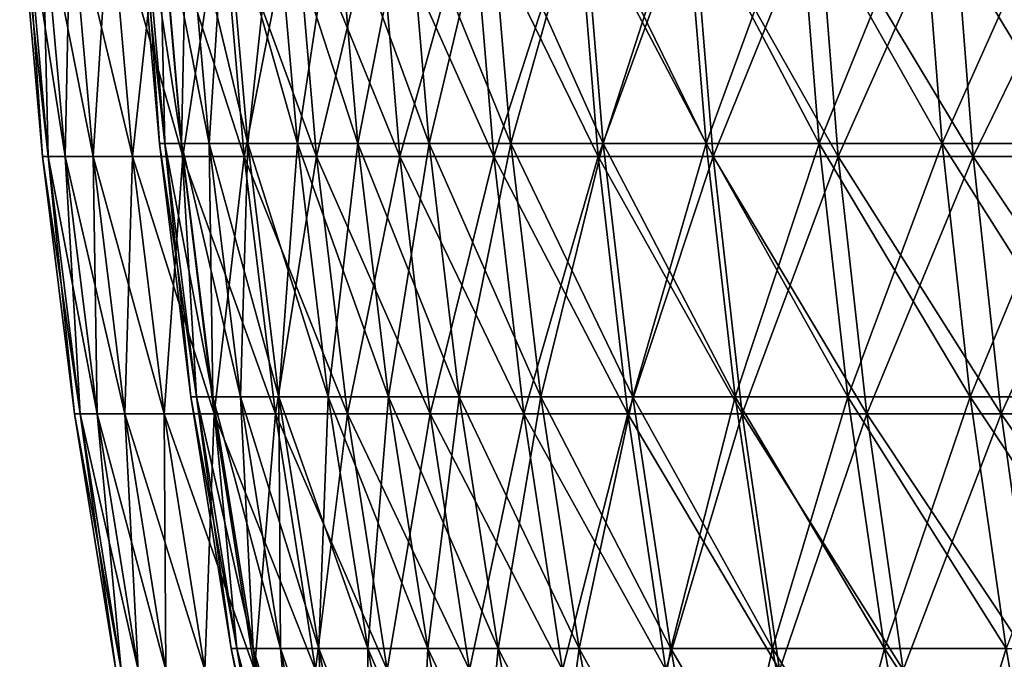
# Model space of a CAD drawing. Header units: millimetres. Extents: x -125 to 125, y 3898 to 4025.
# Tile 104 of 256: x -125 to -108, y 4003 to 4014. Entities that reach past the tile are written whole.
import ezdxf

# ---------------------------------------------------------------- set-up
doc = ezdxf.new("R2010")
doc.units = ezdxf.units.MM
doc.header["$LTSCALE"] = 2.2935
for name, color, linetype in [('2', 7, 'CONTINUOUS'), ('3', 7, 'CONTINUOUS'), ('4', 7, 'CONTINUOUS'), ('5', 7, 'CONTINUOUS')]:
    doc.layers.add(name, color=color, linetype=linetype)

msp = doc.modelspace()

# ---------------------------------------------------------------- linework, layer by layer
at = {"layer": '2', "color": 36, "linetype": 'Continuous', "true_color": 0x833d1e}
for points in [[(-124.298, 4011.771), (-124.202, 4011.771, 4.88), (-124.688, 4016.173), (-124.298, 4011.771)], [(-124.688, 4016.173), (-124.202, 4011.771, 4.88), (-124.592, 4016.173, 4.895), (-124.688, 4016.173)], [(-124.202, 4011.771, 4.88), (-123.915, 4011.771, 9.752), (-124.592, 4016.173, 4.895), (-124.202, 4011.771, 4.88)], [(-124.592, 4016.173, 4.895), (-123.915, 4011.771, 9.752), (-124.304, 4016.173, 9.783), (-124.592, 4016.173, 4.895)], [(-123.915, 4011.771, 9.752), (-123.436, 4011.771, 14.61), (-124.304, 4016.173, 9.783), (-123.915, 4011.771, 9.752)], [(-124.304, 4016.173, 9.783), (-123.436, 4011.771, 14.61), (-123.824, 4016.173, 14.655), (-124.304, 4016.173, 9.783)], [(-123.436, 4011.771, 14.61), (-122.768, 4011.771, 19.444), (-123.824, 4016.173, 14.655), (-123.436, 4011.771, 14.61)], [(-123.824, 4016.173, 14.655), (-122.768, 4011.771, 19.444), (-123.153, 4016.173, 19.505), (-123.824, 4016.173, 14.655)], [(-122.768, 4011.771, 19.444), (-121.91, 4011.771, 24.249), (-123.153, 4016.173, 19.505), (-122.768, 4011.771, 19.444)], [(-123.153, 4016.173, 19.505), (-121.91, 4011.771, 24.249), (-122.292, 4016.173, 24.325), (-123.153, 4016.173, 19.505)], [(-121.91, 4011.771, 24.249), (-120.864, 4011.771, 29.017), (-122.292, 4016.173, 24.325), (-121.91, 4011.771, 24.249)], [(-122.292, 4016.173, 24.325), (-120.864, 4011.771, 29.017), (-121.243, 4016.173, 29.108), (-122.292, 4016.173, 24.325)], [(-120.864, 4011.771, 29.017), (-119.631, 4011.771, 33.74), (-121.243, 4016.173, 29.108), (-120.864, 4011.771, 29.017)], [(-121.243, 4016.173, 29.108), (-119.631, 4011.771, 33.74), (-120.007, 4016.173, 33.845), (-121.243, 4016.173, 29.108)], [(-119.631, 4011.771, 33.74), (-118.214, 4011.771, 38.41), (-120.007, 4016.173, 33.845), (-119.631, 4011.771, 33.74)], [(-120.007, 4016.173, 33.845), (-118.214, 4011.771, 38.41), (-118.585, 4016.173, 38.531), (-120.007, 4016.173, 33.845)], [(-118.214, 4011.771, 38.41), (-116.615, 4011.771, 43.022), (-118.585, 4016.173, 38.531), (-118.214, 4011.771, 38.41)], [(-118.585, 4016.173, 38.531), (-116.615, 4011.771, 43.022), (-116.981, 4016.173, 43.157), (-118.585, 4016.173, 38.531)], [(-116.615, 4011.771, 43.022), (-114.836, 4011.771, 47.567), (-116.981, 4016.173, 43.157), (-116.615, 4011.771, 43.022)], [(-116.981, 4016.173, 43.157), (-114.836, 4011.771, 47.567), (-115.197, 4016.173, 47.716), (-116.981, 4016.173, 43.157)], [(-114.836, 4011.771, 47.567), (-112.88, 4011.771, 52.039), (-115.197, 4016.173, 47.716), (-114.836, 4011.771, 47.567)], [(-115.197, 4016.173, 47.716), (-112.88, 4011.771, 52.039), (-113.234, 4016.173, 52.202), (-115.197, 4016.173, 47.716)], [(-112.88, 4011.771, 52.039), (-110.75, 4011.771, 56.43), (-113.234, 4016.173, 52.202), (-112.88, 4011.771, 52.039)], [(-113.234, 4016.173, 52.202), (-110.75, 4011.771, 56.43), (-111.098, 4016.173, 56.607), (-113.234, 4016.173, 52.202)], [(-110.75, 4011.771, 56.43), (-108.45, 4011.771, 60.735), (-111.098, 4016.173, 56.607), (-110.75, 4011.771, 56.43)], [(-111.098, 4016.173, 56.607), (-108.45, 4011.771, 60.735), (-108.79, 4016.173, 60.925), (-111.098, 4016.173, 56.607)], [(-108.45, 4011.771, 60.735), (-105.981, 4011.771, 64.946), (-108.79, 4016.173, 60.925), (-108.45, 4011.771, 60.735)], [(-108.79, 4016.173, 60.925), (-105.981, 4011.771, 64.946), (-106.314, 4016.173, 65.149), (-108.79, 4016.173, 60.925)], [(-123.753, 4007.385), (-123.657, 4007.385, 4.859), (-124.298, 4011.771), (-123.753, 4007.385)], [(-124.298, 4011.771), (-123.657, 4007.385, 4.859), (-124.202, 4011.771, 4.88), (-124.298, 4011.771)], [(-123.657, 4007.385, 4.859), (-123.371, 4007.385, 9.71), (-124.202, 4011.771, 4.88), (-123.657, 4007.385, 4.859)], [(-124.202, 4011.771, 4.88), (-123.371, 4007.385, 9.71), (-123.915, 4011.771, 9.752), (-124.202, 4011.771, 4.88)], [(-123.371, 4007.385, 9.71), (-122.895, 4007.385, 14.546), (-123.915, 4011.771, 9.752), (-123.371, 4007.385, 9.71)], [(-123.915, 4011.771, 9.752), (-122.895, 4007.385, 14.546), (-123.436, 4011.771, 14.61), (-123.915, 4011.771, 9.752)], [(-122.895, 4007.385, 14.546), (-122.229, 4007.385, 19.359), (-123.436, 4011.771, 14.61), (-122.895, 4007.385, 14.546)], [(-123.436, 4011.771, 14.61), (-122.229, 4007.385, 19.359), (-122.768, 4011.771, 19.444), (-123.436, 4011.771, 14.61)], [(-122.229, 4007.385, 19.359), (-121.375, 4007.385, 24.143), (-122.768, 4011.771, 19.444), (-122.229, 4007.385, 19.359)], [(-122.768, 4011.771, 19.444), (-121.375, 4007.385, 24.143), (-121.91, 4011.771, 24.249), (-122.768, 4011.771, 19.444)], [(-121.375, 4007.385, 24.143), (-120.333, 4007.385, 28.889), (-121.91, 4011.771, 24.249), (-121.375, 4007.385, 24.143)], [(-121.91, 4011.771, 24.249), (-120.333, 4007.385, 28.889), (-120.864, 4011.771, 29.017), (-121.91, 4011.771, 24.249)], [(-120.333, 4007.385, 28.889), (-119.106, 4007.385, 33.591), (-120.864, 4011.771, 29.017), (-120.333, 4007.385, 28.889)], [(-120.864, 4011.771, 29.017), (-119.106, 4007.385, 33.591), (-119.631, 4011.771, 33.74), (-120.864, 4011.771, 29.017)], [(-119.106, 4007.385, 33.591), (-117.696, 4007.385, 38.242), (-119.631, 4011.771, 33.74), (-119.106, 4007.385, 33.591)], [(-119.631, 4011.771, 33.74), (-117.696, 4007.385, 38.242), (-118.214, 4011.771, 38.41), (-119.631, 4011.771, 33.74)], [(-117.696, 4007.385, 38.242), (-116.104, 4007.385, 42.833), (-118.214, 4011.771, 38.41), (-117.696, 4007.385, 38.242)], [(-118.214, 4011.771, 38.41), (-116.104, 4007.385, 42.833), (-116.615, 4011.771, 43.022), (-118.214, 4011.771, 38.41)], [(-116.104, 4007.385, 42.833), (-114.333, 4007.385, 47.358), (-116.615, 4011.771, 43.022), (-116.104, 4007.385, 42.833)], [(-116.615, 4011.771, 43.022), (-114.333, 4007.385, 47.358), (-114.836, 4011.771, 47.567), (-116.615, 4011.771, 43.022)], [(-114.333, 4007.385, 47.358), (-112.385, 4007.385, 51.81), (-114.836, 4011.771, 47.567), (-114.333, 4007.385, 47.358)], [(-114.836, 4011.771, 47.567), (-112.385, 4007.385, 51.81), (-112.88, 4011.771, 52.039), (-114.836, 4011.771, 47.567)], [(-112.385, 4007.385, 51.81), (-110.264, 4007.385, 56.183), (-112.88, 4011.771, 52.039), (-112.385, 4007.385, 51.81)], [(-112.88, 4011.771, 52.039), (-110.264, 4007.385, 56.183), (-110.75, 4011.771, 56.43), (-112.88, 4011.771, 52.039)], [(-110.264, 4007.385, 56.183), (-107.974, 4007.385, 60.468), (-110.75, 4011.771, 56.43), (-110.264, 4007.385, 56.183)], [(-110.75, 4011.771, 56.43), (-107.974, 4007.385, 60.468), (-108.45, 4011.771, 60.735), (-110.75, 4011.771, 56.43)], [(-107.974, 4007.385, 60.468), (-105.517, 4007.385, 64.661), (-108.45, 4011.771, 60.735), (-107.974, 4007.385, 60.468)], [(-108.45, 4011.771, 60.735), (-105.517, 4007.385, 64.661), (-105.981, 4011.771, 64.946), (-108.45, 4011.771, 60.735)], [(-123.053, 4003.022), (-122.958, 4003.022, 4.831), (-123.753, 4007.385), (-123.053, 4003.022)], [(-123.753, 4007.385), (-122.958, 4003.022, 4.831), (-123.657, 4007.385, 4.859), (-123.753, 4007.385)], [(-122.958, 4003.022, 4.831), (-122.673, 4003.022, 9.655), (-123.657, 4007.385, 4.859), (-122.958, 4003.022, 4.831)], [(-123.657, 4007.385, 4.859), (-122.673, 4003.022, 9.655), (-123.371, 4007.385, 9.71), (-123.657, 4007.385, 4.859)], [(-122.673, 4003.022, 9.655), (-122.2, 4003.022, 14.463), (-123.371, 4007.385, 9.71), (-122.673, 4003.022, 9.655)], [(-123.371, 4007.385, 9.71), (-122.2, 4003.022, 14.463), (-122.895, 4007.385, 14.546), (-123.371, 4007.385, 9.71)], [(-122.2, 4003.022, 14.463), (-121.538, 4003.022, 19.25), (-122.895, 4007.385, 14.546), (-122.2, 4003.022, 14.463)], [(-122.895, 4007.385, 14.546), (-121.538, 4003.022, 19.25), (-122.229, 4007.385, 19.359), (-122.895, 4007.385, 14.546)], [(-121.538, 4003.022, 19.25), (-120.688, 4003.022, 24.006), (-122.229, 4007.385, 19.359), (-121.538, 4003.022, 19.25)], [(-122.229, 4007.385, 19.359), (-120.688, 4003.022, 24.006), (-121.375, 4007.385, 24.143), (-122.229, 4007.385, 19.359)], [(-120.688, 4003.022, 24.006), (-119.653, 4003.022, 28.726), (-121.375, 4007.385, 24.143), (-120.688, 4003.022, 24.006)], [(-121.375, 4007.385, 24.143), (-119.653, 4003.022, 28.726), (-120.333, 4007.385, 28.889), (-121.375, 4007.385, 24.143)], [(-119.653, 4003.022, 28.726), (-118.433, 4003.022, 33.401), (-120.333, 4007.385, 28.889), (-119.653, 4003.022, 28.726)], [(-120.333, 4007.385, 28.889), (-118.433, 4003.022, 33.401), (-119.106, 4007.385, 33.591), (-120.333, 4007.385, 28.889)], [(-118.433, 4003.022, 33.401), (-117.03, 4003.022, 38.025), (-119.106, 4007.385, 33.591), (-118.433, 4003.022, 33.401)], [(-119.106, 4007.385, 33.591), (-117.03, 4003.022, 38.025), (-117.696, 4007.385, 38.242), (-119.106, 4007.385, 33.591)], [(-117.03, 4003.022, 38.025), (-115.447, 4003.022, 42.591), (-117.696, 4007.385, 38.242), (-117.03, 4003.022, 38.025)], [(-117.696, 4007.385, 38.242), (-115.447, 4003.022, 42.591), (-116.104, 4007.385, 42.833), (-117.696, 4007.385, 38.242)], [(-115.447, 4003.022, 42.591), (-113.686, 4003.022, 47.09), (-116.104, 4007.385, 42.833), (-115.447, 4003.022, 42.591)], [(-116.104, 4007.385, 42.833), (-113.686, 4003.022, 47.09), (-114.333, 4007.385, 47.358), (-116.104, 4007.385, 42.833)], [(-113.686, 4003.022, 47.09), (-111.749, 4003.022, 51.517), (-114.333, 4007.385, 47.358), (-113.686, 4003.022, 47.09)], [(-114.333, 4007.385, 47.358), (-111.749, 4003.022, 51.517), (-112.385, 4007.385, 51.81), (-114.333, 4007.385, 47.358)], [(-111.749, 4003.022, 51.517), (-109.641, 4003.022, 55.865), (-112.385, 4007.385, 51.81), (-111.749, 4003.022, 51.517)], [(-112.385, 4007.385, 51.81), (-109.641, 4003.022, 55.865), (-110.264, 4007.385, 56.183), (-112.385, 4007.385, 51.81)], [(-109.641, 4003.022, 55.865), (-107.363, 4003.022, 60.126), (-110.264, 4007.385, 56.183), (-109.641, 4003.022, 55.865)], [(-110.264, 4007.385, 56.183), (-107.363, 4003.022, 60.126), (-107.974, 4007.385, 60.468), (-110.264, 4007.385, 56.183)], [(-107.363, 4003.022, 60.126), (-104.92, 4003.022, 64.295), (-107.974, 4007.385, 60.468), (-107.363, 4003.022, 60.126)], [(-107.974, 4007.385, 60.468), (-104.92, 4003.022, 64.295), (-105.517, 4007.385, 64.661), (-107.974, 4007.385, 60.468)]]:
    msp.add_3dface(points, dxfattribs=at)
at = {"layer": '3', "color": 36, "linetype": 'Continuous', "true_color": 0x833d1e}
for points in [[(-124.298, 4011.771), (-124.688, 4016.173), (-124.592, 4016.173, -4.895), (-124.298, 4011.771)], [(-124.202, 4011.771, -4.88), (-124.298, 4011.771), (-124.592, 4016.173, -4.895), (-124.202, 4011.771, -4.88)], [(-124.304, 4016.173, -9.783), (-124.202, 4011.771, -4.88), (-124.592, 4016.173, -4.895), (-124.304, 4016.173, -9.783)], [(-123.915, 4011.771, -9.752), (-124.202, 4011.771, -4.88), (-124.304, 4016.173, -9.783), (-123.915, 4011.771, -9.752)], [(-123.824, 4016.173, -14.655), (-123.915, 4011.771, -9.752), (-124.304, 4016.173, -9.783), (-123.824, 4016.173, -14.655)], [(-123.436, 4011.771, -14.61), (-123.915, 4011.771, -9.752), (-123.824, 4016.173, -14.655), (-123.436, 4011.771, -14.61)], [(-123.153, 4016.173, -19.505), (-123.436, 4011.771, -14.61), (-123.824, 4016.173, -14.655), (-123.153, 4016.173, -19.505)], [(-122.768, 4011.771, -19.444), (-123.436, 4011.771, -14.61), (-123.153, 4016.173, -19.505), (-122.768, 4011.771, -19.444)], [(-122.292, 4016.173, -24.325), (-122.768, 4011.771, -19.444), (-123.153, 4016.173, -19.505), (-122.292, 4016.173, -24.325)], [(-121.91, 4011.771, -24.249), (-122.768, 4011.771, -19.444), (-122.292, 4016.173, -24.325), (-121.91, 4011.771, -24.249)], [(-121.243, 4016.173, -29.108), (-121.91, 4011.771, -24.249), (-122.292, 4016.173, -24.325), (-121.243, 4016.173, -29.108)], [(-120.864, 4011.771, -29.017), (-121.91, 4011.771, -24.249), (-121.243, 4016.173, -29.108), (-120.864, 4011.771, -29.017)], [(-120.007, 4016.173, -33.845), (-120.864, 4011.771, -29.017), (-121.243, 4016.173, -29.108), (-120.007, 4016.173, -33.845)], [(-119.631, 4011.771, -33.74), (-120.864, 4011.771, -29.017), (-120.007, 4016.173, -33.845), (-119.631, 4011.771, -33.74)], [(-118.585, 4016.173, -38.531), (-119.631, 4011.771, -33.74), (-120.007, 4016.173, -33.845), (-118.585, 4016.173, -38.531)], [(-118.214, 4011.771, -38.41), (-119.631, 4011.771, -33.74), (-118.585, 4016.173, -38.531), (-118.214, 4011.771, -38.41)], [(-116.981, 4016.173, -43.157), (-118.214, 4011.771, -38.41), (-118.585, 4016.173, -38.531), (-116.981, 4016.173, -43.157)], [(-116.615, 4011.771, -43.022), (-118.214, 4011.771, -38.41), (-116.981, 4016.173, -43.157), (-116.615, 4011.771, -43.022)], [(-115.197, 4016.173, -47.716), (-116.615, 4011.771, -43.022), (-116.981, 4016.173, -43.157), (-115.197, 4016.173, -47.716)], [(-114.836, 4011.771, -47.567), (-116.615, 4011.771, -43.022), (-115.197, 4016.173, -47.716), (-114.836, 4011.771, -47.567)], [(-113.234, 4016.173, -52.202), (-114.836, 4011.771, -47.567), (-115.197, 4016.173, -47.716), (-113.234, 4016.173, -52.202)], [(-112.88, 4011.771, -52.039), (-114.836, 4011.771, -47.567), (-113.234, 4016.173, -52.202), (-112.88, 4011.771, -52.039)], [(-111.098, 4016.173, -56.607), (-112.88, 4011.771, -52.039), (-113.234, 4016.173, -52.202), (-111.098, 4016.173, -56.607)], [(-110.75, 4011.771, -56.43), (-112.88, 4011.771, -52.039), (-111.098, 4016.173, -56.607), (-110.75, 4011.771, -56.43)], [(-108.79, 4016.173, -60.925), (-110.75, 4011.771, -56.43), (-111.098, 4016.173, -56.607), (-108.79, 4016.173, -60.925)], [(-108.45, 4011.771, -60.735), (-110.75, 4011.771, -56.43), (-108.79, 4016.173, -60.925), (-108.45, 4011.771, -60.735)], [(-106.314, 4016.173, -65.149), (-108.45, 4011.771, -60.735), (-108.79, 4016.173, -60.925), (-106.314, 4016.173, -65.149)], [(-105.981, 4011.771, -64.946), (-108.45, 4011.771, -60.735), (-106.314, 4016.173, -65.149), (-105.981, 4011.771, -64.946)], [(-123.753, 4007.385), (-124.298, 4011.771), (-124.202, 4011.771, -4.88), (-123.753, 4007.385)], [(-123.657, 4007.385, -4.859), (-123.753, 4007.385), (-124.202, 4011.771, -4.88), (-123.657, 4007.385, -4.859)], [(-123.915, 4011.771, -9.752), (-123.657, 4007.385, -4.859), (-124.202, 4011.771, -4.88), (-123.915, 4011.771, -9.752)], [(-123.371, 4007.385, -9.71), (-123.657, 4007.385, -4.859), (-123.915, 4011.771, -9.752), (-123.371, 4007.385, -9.71)], [(-123.436, 4011.771, -14.61), (-123.371, 4007.385, -9.71), (-123.915, 4011.771, -9.752), (-123.436, 4011.771, -14.61)], [(-122.895, 4007.385, -14.546), (-123.371, 4007.385, -9.71), (-123.436, 4011.771, -14.61), (-122.895, 4007.385, -14.546)], [(-122.768, 4011.771, -19.444), (-122.895, 4007.385, -14.546), (-123.436, 4011.771, -14.61), (-122.768, 4011.771, -19.444)], [(-122.229, 4007.385, -19.359), (-122.895, 4007.385, -14.546), (-122.768, 4011.771, -19.444), (-122.229, 4007.385, -19.359)], [(-121.91, 4011.771, -24.249), (-122.229, 4007.385, -19.359), (-122.768, 4011.771, -19.444), (-121.91, 4011.771, -24.249)], [(-121.375, 4007.385, -24.143), (-122.229, 4007.385, -19.359), (-121.91, 4011.771, -24.249), (-121.375, 4007.385, -24.143)], [(-120.864, 4011.771, -29.017), (-121.375, 4007.385, -24.143), (-121.91, 4011.771, -24.249), (-120.864, 4011.771, -29.017)], [(-120.333, 4007.385, -28.889), (-121.375, 4007.385, -24.143), (-120.864, 4011.771, -29.017), (-120.333, 4007.385, -28.889)], [(-119.631, 4011.771, -33.74), (-120.333, 4007.385, -28.889), (-120.864, 4011.771, -29.017), (-119.631, 4011.771, -33.74)], [(-119.106, 4007.385, -33.591), (-120.333, 4007.385, -28.889), (-119.631, 4011.771, -33.74), (-119.106, 4007.385, -33.591)], [(-118.214, 4011.771, -38.41), (-119.106, 4007.385, -33.591), (-119.631, 4011.771, -33.74), (-118.214, 4011.771, -38.41)], [(-117.696, 4007.385, -38.242), (-119.106, 4007.385, -33.591), (-118.214, 4011.771, -38.41), (-117.696, 4007.385, -38.242)], [(-116.615, 4011.771, -43.022), (-117.696, 4007.385, -38.242), (-118.214, 4011.771, -38.41), (-116.615, 4011.771, -43.022)], [(-116.104, 4007.385, -42.833), (-117.696, 4007.385, -38.242), (-116.615, 4011.771, -43.022), (-116.104, 4007.385, -42.833)], [(-114.836, 4011.771, -47.567), (-116.104, 4007.385, -42.833), (-116.615, 4011.771, -43.022), (-114.836, 4011.771, -47.567)], [(-114.333, 4007.385, -47.358), (-116.104, 4007.385, -42.833), (-114.836, 4011.771, -47.567), (-114.333, 4007.385, -47.358)], [(-112.88, 4011.771, -52.039), (-114.333, 4007.385, -47.358), (-114.836, 4011.771, -47.567), (-112.88, 4011.771, -52.039)], [(-112.385, 4007.385, -51.81), (-114.333, 4007.385, -47.358), (-112.88, 4011.771, -52.039), (-112.385, 4007.385, -51.81)], [(-110.75, 4011.771, -56.43), (-112.385, 4007.385, -51.81), (-112.88, 4011.771, -52.039), (-110.75, 4011.771, -56.43)], [(-110.264, 4007.385, -56.183), (-112.385, 4007.385, -51.81), (-110.75, 4011.771, -56.43), (-110.264, 4007.385, -56.183)], [(-108.45, 4011.771, -60.735), (-110.264, 4007.385, -56.183), (-110.75, 4011.771, -56.43), (-108.45, 4011.771, -60.735)], [(-107.974, 4007.385, -60.468), (-110.264, 4007.385, -56.183), (-108.45, 4011.771, -60.735), (-107.974, 4007.385, -60.468)], [(-105.981, 4011.771, -64.946), (-107.974, 4007.385, -60.468), (-108.45, 4011.771, -60.735), (-105.981, 4011.771, -64.946)], [(-105.517, 4007.385, -64.661), (-107.974, 4007.385, -60.468), (-105.981, 4011.771, -64.946), (-105.517, 4007.385, -64.661)], [(-123.053, 4003.022), (-123.753, 4007.385), (-123.657, 4007.385, -4.859), (-123.053, 4003.022)], [(-122.958, 4003.022, -4.831), (-123.053, 4003.022), (-123.657, 4007.385, -4.859), (-122.958, 4003.022, -4.831)], [(-123.371, 4007.385, -9.71), (-122.958, 4003.022, -4.831), (-123.657, 4007.385, -4.859), (-123.371, 4007.385, -9.71)], [(-122.673, 4003.022, -9.655), (-122.958, 4003.022, -4.831), (-123.371, 4007.385, -9.71), (-122.673, 4003.022, -9.655)], [(-122.895, 4007.385, -14.546), (-122.673, 4003.022, -9.655), (-123.371, 4007.385, -9.71), (-122.895, 4007.385, -14.546)], [(-122.2, 4003.022, -14.463), (-122.673, 4003.022, -9.655), (-122.895, 4007.385, -14.546), (-122.2, 4003.022, -14.463)], [(-122.229, 4007.385, -19.359), (-122.2, 4003.022, -14.463), (-122.895, 4007.385, -14.546), (-122.229, 4007.385, -19.359)], [(-121.538, 4003.022, -19.25), (-122.2, 4003.022, -14.463), (-122.229, 4007.385, -19.359), (-121.538, 4003.022, -19.25)], [(-121.375, 4007.385, -24.143), (-121.538, 4003.022, -19.25), (-122.229, 4007.385, -19.359), (-121.375, 4007.385, -24.143)], [(-120.688, 4003.022, -24.006), (-121.538, 4003.022, -19.25), (-121.375, 4007.385, -24.143), (-120.688, 4003.022, -24.006)], [(-120.333, 4007.385, -28.889), (-120.688, 4003.022, -24.006), (-121.375, 4007.385, -24.143), (-120.333, 4007.385, -28.889)], [(-119.653, 4003.022, -28.726), (-120.688, 4003.022, -24.006), (-120.333, 4007.385, -28.889), (-119.653, 4003.022, -28.726)], [(-119.106, 4007.385, -33.591), (-119.653, 4003.022, -28.726), (-120.333, 4007.385, -28.889), (-119.106, 4007.385, -33.591)], [(-118.433, 4003.022, -33.401), (-119.653, 4003.022, -28.726), (-119.106, 4007.385, -33.591), (-118.433, 4003.022, -33.401)], [(-117.696, 4007.385, -38.242), (-118.433, 4003.022, -33.401), (-119.106, 4007.385, -33.591), (-117.696, 4007.385, -38.242)], [(-117.03, 4003.022, -38.025), (-118.433, 4003.022, -33.401), (-117.696, 4007.385, -38.242), (-117.03, 4003.022, -38.025)], [(-116.104, 4007.385, -42.833), (-117.03, 4003.022, -38.025), (-117.696, 4007.385, -38.242), (-116.104, 4007.385, -42.833)], [(-115.447, 4003.022, -42.591), (-117.03, 4003.022, -38.025), (-116.104, 4007.385, -42.833), (-115.447, 4003.022, -42.591)], [(-114.333, 4007.385, -47.358), (-115.447, 4003.022, -42.591), (-116.104, 4007.385, -42.833), (-114.333, 4007.385, -47.358)], [(-113.686, 4003.022, -47.09), (-115.447, 4003.022, -42.591), (-114.333, 4007.385, -47.358), (-113.686, 4003.022, -47.09)], [(-112.385, 4007.385, -51.81), (-113.686, 4003.022, -47.09), (-114.333, 4007.385, -47.358), (-112.385, 4007.385, -51.81)], [(-111.749, 4003.022, -51.517), (-113.686, 4003.022, -47.09), (-112.385, 4007.385, -51.81), (-111.749, 4003.022, -51.517)], [(-110.264, 4007.385, -56.183), (-111.749, 4003.022, -51.517), (-112.385, 4007.385, -51.81), (-110.264, 4007.385, -56.183)], [(-109.641, 4003.022, -55.865), (-111.749, 4003.022, -51.517), (-110.264, 4007.385, -56.183), (-109.641, 4003.022, -55.865)], [(-107.974, 4007.385, -60.468), (-109.641, 4003.022, -55.865), (-110.264, 4007.385, -56.183), (-107.974, 4007.385, -60.468)], [(-107.363, 4003.022, -60.126), (-109.641, 4003.022, -55.865), (-107.974, 4007.385, -60.468), (-107.363, 4003.022, -60.126)], [(-105.517, 4007.385, -64.661), (-107.363, 4003.022, -60.126), (-107.974, 4007.385, -60.468), (-105.517, 4007.385, -64.661)]]:
    msp.add_3dface(points, dxfattribs=at)
at = {"layer": '4', "color": 36, "linetype": 'Continuous', "true_color": 0x833d1e}
for points in [[(-122.31, 4011.99), (-122.216, 4011.99, -4.802), (-122.693, 4016.319), (-122.31, 4011.99)], [(-122.693, 4016.319), (-122.216, 4011.99, -4.802), (-122.599, 4016.319, -4.817), (-122.693, 4016.319)], [(-122.216, 4011.99, -4.802), (-121.933, 4011.99, -9.596), (-122.599, 4016.319, -4.817), (-122.216, 4011.99, -4.802)], [(-122.599, 4016.319, -4.817), (-121.933, 4011.99, -9.596), (-122.315, 4016.319, -9.626), (-122.599, 4016.319, -4.817)], [(-121.933, 4011.99, -9.596), (-121.462, 4011.99, -14.376), (-122.315, 4016.319, -9.626), (-121.933, 4011.99, -9.596)], [(-122.315, 4016.319, -9.626), (-121.462, 4011.99, -14.376), (-121.843, 4016.319, -14.421), (-122.315, 4016.319, -9.626)], [(-121.462, 4011.99, -14.376), (-120.804, 4011.99, -19.133), (-121.843, 4016.319, -14.421), (-121.462, 4011.99, -14.376)], [(-121.843, 4016.319, -14.421), (-120.804, 4011.99, -19.133), (-121.183, 4016.319, -19.193), (-121.843, 4016.319, -14.421)], [(-120.804, 4011.99, -19.133), (-119.96, 4011.99, -23.861), (-121.183, 4016.319, -19.193), (-120.804, 4011.99, -19.133)], [(-121.183, 4016.319, -19.193), (-119.96, 4011.99, -23.861), (-120.336, 4016.319, -23.936), (-121.183, 4016.319, -19.193)], [(-119.96, 4011.99, -23.861), (-118.931, 4011.99, -28.553), (-120.336, 4016.319, -23.936), (-119.96, 4011.99, -23.861)], [(-120.336, 4016.319, -23.936), (-118.931, 4011.99, -28.553), (-119.303, 4016.319, -28.642), (-120.336, 4016.319, -23.936)], [(-118.931, 4011.99, -28.553), (-117.718, 4011.99, -33.2), (-119.303, 4016.319, -28.642), (-118.931, 4011.99, -28.553)], [(-119.303, 4016.319, -28.642), (-117.718, 4011.99, -33.2), (-118.087, 4016.319, -33.304), (-119.303, 4016.319, -28.642)], [(-117.718, 4011.99, -33.2), (-116.324, 4011.99, -37.796), (-118.087, 4016.319, -33.304), (-117.718, 4011.99, -33.2)], [(-118.087, 4016.319, -33.304), (-116.324, 4011.99, -37.796), (-116.688, 4016.319, -37.914), (-118.087, 4016.319, -33.304)], [(-116.324, 4011.99, -37.796), (-114.75, 4011.99, -42.334), (-116.688, 4016.319, -37.914), (-116.324, 4011.99, -37.796)], [(-116.688, 4016.319, -37.914), (-114.75, 4011.99, -42.334), (-115.11, 4016.319, -42.466), (-116.688, 4016.319, -37.914)], [(-114.75, 4011.99, -42.334), (-113, 4011.99, -46.806), (-115.11, 4016.319, -42.466), (-114.75, 4011.99, -42.334)], [(-115.11, 4016.319, -42.466), (-113, 4011.99, -46.806), (-113.354, 4016.319, -46.953), (-115.11, 4016.319, -42.466)], [(-113, 4011.99, -46.806), (-111.075, 4011.99, -51.206), (-113.354, 4016.319, -46.953), (-113, 4011.99, -46.806)], [(-113.354, 4016.319, -46.953), (-111.075, 4011.99, -51.206), (-111.423, 4016.319, -51.367), (-113.354, 4016.319, -46.953)], [(-111.075, 4011.99, -51.206), (-108.979, 4011.99, -55.528), (-111.423, 4016.319, -51.367), (-111.075, 4011.99, -51.206)], [(-111.423, 4016.319, -51.367), (-108.979, 4011.99, -55.528), (-109.321, 4016.319, -55.702), (-111.423, 4016.319, -51.367)], [(-108.979, 4011.99, -55.528), (-106.715, 4011.99, -59.763), (-109.321, 4016.319, -55.702), (-108.979, 4011.99, -55.528)], [(-109.321, 4016.319, -55.702), (-106.715, 4011.99, -59.763), (-107.049, 4016.319, -59.951), (-109.321, 4016.319, -55.702)], [(-121.774, 4007.677), (-121.68, 4007.677, -4.781), (-122.31, 4011.99), (-121.774, 4007.677)], [(-122.31, 4011.99), (-121.68, 4007.677, -4.781), (-122.216, 4011.99, -4.802), (-122.31, 4011.99)], [(-121.68, 4007.677, -4.781), (-121.399, 4007.677, -9.554), (-122.216, 4011.99, -4.802), (-121.68, 4007.677, -4.781)], [(-122.216, 4011.99, -4.802), (-121.399, 4007.677, -9.554), (-121.933, 4011.99, -9.596), (-122.216, 4011.99, -4.802)], [(-121.399, 4007.677, -9.554), (-120.93, 4007.677, -14.313), (-121.933, 4011.99, -9.596), (-121.399, 4007.677, -9.554)], [(-121.933, 4011.99, -9.596), (-120.93, 4007.677, -14.313), (-121.462, 4011.99, -14.376), (-121.933, 4011.99, -9.596)], [(-120.93, 4007.677, -14.313), (-120.275, 4007.677, -19.05), (-121.462, 4011.99, -14.376), (-120.93, 4007.677, -14.313)], [(-121.462, 4011.99, -14.376), (-120.275, 4007.677, -19.05), (-120.804, 4011.99, -19.133), (-121.462, 4011.99, -14.376)], [(-120.275, 4007.677, -19.05), (-119.434, 4007.677, -23.757), (-120.804, 4011.99, -19.133), (-120.275, 4007.677, -19.05)], [(-120.804, 4011.99, -19.133), (-119.434, 4007.677, -23.757), (-119.96, 4011.99, -23.861), (-120.804, 4011.99, -19.133)], [(-119.434, 4007.677, -23.757), (-118.409, 4007.677, -28.428), (-119.96, 4011.99, -23.861), (-119.434, 4007.677, -23.757)], [(-119.96, 4011.99, -23.861), (-118.409, 4007.677, -28.428), (-118.931, 4011.99, -28.553), (-119.96, 4011.99, -23.861)], [(-118.409, 4007.677, -28.428), (-117.202, 4007.677, -33.054), (-118.931, 4011.99, -28.553), (-118.409, 4007.677, -28.428)], [(-118.931, 4011.99, -28.553), (-117.202, 4007.677, -33.054), (-117.718, 4011.99, -33.2), (-118.931, 4011.99, -28.553)], [(-117.202, 4007.677, -33.054), (-115.814, 4007.677, -37.63), (-117.718, 4011.99, -33.2), (-117.202, 4007.677, -33.054)], [(-117.718, 4011.99, -33.2), (-115.814, 4007.677, -37.63), (-116.324, 4011.99, -37.796), (-117.718, 4011.99, -33.2)], [(-115.814, 4007.677, -37.63), (-114.247, 4007.677, -42.148), (-116.324, 4011.99, -37.796), (-115.814, 4007.677, -37.63)], [(-116.324, 4011.99, -37.796), (-114.247, 4007.677, -42.148), (-114.75, 4011.99, -42.334), (-116.324, 4011.99, -37.796)], [(-114.247, 4007.677, -42.148), (-112.505, 4007.677, -46.601), (-114.75, 4011.99, -42.334), (-114.247, 4007.677, -42.148)], [(-114.75, 4011.99, -42.334), (-112.505, 4007.677, -46.601), (-113, 4011.99, -46.806), (-114.75, 4011.99, -42.334)], [(-112.505, 4007.677, -46.601), (-110.588, 4007.677, -50.982), (-113, 4011.99, -46.806), (-112.505, 4007.677, -46.601)], [(-113, 4011.99, -46.806), (-110.588, 4007.677, -50.982), (-111.075, 4011.99, -51.206), (-113, 4011.99, -46.806)], [(-110.588, 4007.677, -50.982), (-108.501, 4007.677, -55.284), (-111.075, 4011.99, -51.206), (-110.588, 4007.677, -50.982)], [(-111.075, 4011.99, -51.206), (-108.501, 4007.677, -55.284), (-108.979, 4011.99, -55.528), (-111.075, 4011.99, -51.206)], [(-108.501, 4007.677, -55.284), (-106.247, 4007.677, -59.501), (-108.979, 4011.99, -55.528), (-108.501, 4007.677, -55.284)], [(-108.979, 4011.99, -55.528), (-106.247, 4007.677, -59.501), (-106.715, 4011.99, -59.763), (-108.979, 4011.99, -55.528)], [(-121.086, 4003.386), (-120.993, 4003.386, -4.754), (-121.774, 4007.677), (-121.086, 4003.386)], [(-121.774, 4007.677), (-120.993, 4003.386, -4.754), (-121.68, 4007.677, -4.781), (-121.774, 4007.677)], [(-120.993, 4003.386, -4.754), (-120.713, 4003.386, -9.5), (-121.68, 4007.677, -4.781), (-120.993, 4003.386, -4.754)], [(-121.68, 4007.677, -4.781), (-120.713, 4003.386, -9.5), (-121.399, 4007.677, -9.554), (-121.68, 4007.677, -4.781)], [(-120.713, 4003.386, -9.5), (-120.247, 4003.386, -14.232), (-121.399, 4007.677, -9.554), (-120.713, 4003.386, -9.5)], [(-121.399, 4007.677, -9.554), (-120.247, 4003.386, -14.232), (-120.93, 4007.677, -14.313), (-121.399, 4007.677, -9.554)], [(-120.247, 4003.386, -14.232), (-119.595, 4003.386, -18.942), (-120.93, 4007.677, -14.313), (-120.247, 4003.386, -14.232)], [(-120.93, 4007.677, -14.313), (-119.595, 4003.386, -18.942), (-120.275, 4007.677, -19.05), (-120.93, 4007.677, -14.313)], [(-119.595, 4003.386, -18.942), (-118.759, 4003.386, -23.623), (-120.275, 4007.677, -19.05), (-119.595, 4003.386, -18.942)], [(-120.275, 4007.677, -19.05), (-118.759, 4003.386, -23.623), (-119.434, 4007.677, -23.757), (-120.275, 4007.677, -19.05)], [(-118.759, 4003.386, -23.623), (-117.74, 4003.386, -28.267), (-119.434, 4007.677, -23.757), (-118.759, 4003.386, -23.623)], [(-119.434, 4007.677, -23.757), (-117.74, 4003.386, -28.267), (-118.409, 4007.677, -28.428), (-119.434, 4007.677, -23.757)], [(-117.74, 4003.386, -28.267), (-116.54, 4003.386, -32.868), (-118.409, 4007.677, -28.428), (-117.74, 4003.386, -28.267)], [(-118.409, 4007.677, -28.428), (-116.54, 4003.386, -32.868), (-117.202, 4007.677, -33.054), (-118.409, 4007.677, -28.428)], [(-116.54, 4003.386, -32.868), (-115.16, 4003.386, -37.418), (-117.202, 4007.677, -33.054), (-116.54, 4003.386, -32.868)], [(-117.202, 4007.677, -33.054), (-115.16, 4003.386, -37.418), (-115.814, 4007.677, -37.63), (-117.202, 4007.677, -33.054)], [(-115.16, 4003.386, -37.418), (-113.602, 4003.386, -41.91), (-115.814, 4007.677, -37.63), (-115.16, 4003.386, -37.418)], [(-115.814, 4007.677, -37.63), (-113.602, 4003.386, -41.91), (-114.247, 4007.677, -42.148), (-115.814, 4007.677, -37.63)], [(-113.602, 4003.386, -41.91), (-111.869, 4003.386, -46.338), (-114.247, 4007.677, -42.148), (-113.602, 4003.386, -41.91)], [(-114.247, 4007.677, -42.148), (-111.869, 4003.386, -46.338), (-112.505, 4007.677, -46.601), (-114.247, 4007.677, -42.148)], [(-111.869, 4003.386, -46.338), (-109.963, 4003.386, -50.694), (-112.505, 4007.677, -46.601), (-111.869, 4003.386, -46.338)], [(-112.505, 4007.677, -46.601), (-109.963, 4003.386, -50.694), (-110.588, 4007.677, -50.982), (-112.505, 4007.677, -46.601)], [(-109.963, 4003.386, -50.694), (-107.888, 4003.386, -54.972), (-110.588, 4007.677, -50.982), (-109.963, 4003.386, -50.694)], [(-110.588, 4007.677, -50.982), (-107.888, 4003.386, -54.972), (-108.501, 4007.677, -55.284), (-110.588, 4007.677, -50.982)], [(-107.888, 4003.386, -54.972), (-105.647, 4003.386, -59.165), (-108.501, 4007.677, -55.284), (-107.888, 4003.386, -54.972)], [(-108.501, 4007.677, -55.284), (-105.647, 4003.386, -59.165), (-106.247, 4007.677, -59.501), (-108.501, 4007.677, -55.284)], [(-120.247, 3999.121), (-120.154, 3999.121, -4.721), (-121.086, 4003.386), (-120.247, 3999.121)], [(-121.086, 4003.386), (-120.154, 3999.121, -4.721), (-120.993, 4003.386, -4.754), (-121.086, 4003.386)], [(-120.154, 3999.121, -4.721), (-119.876, 3999.121, -9.434), (-120.993, 4003.386, -4.754), (-120.154, 3999.121, -4.721)], [(-120.993, 4003.386, -4.754), (-119.876, 3999.121, -9.434), (-120.713, 4003.386, -9.5), (-120.993, 4003.386, -4.754)], [(-119.876, 3999.121, -9.434), (-119.413, 3999.121, -14.133), (-120.713, 4003.386, -9.5), (-119.876, 3999.121, -9.434)], [(-120.713, 4003.386, -9.5), (-119.413, 3999.121, -14.133), (-120.247, 4003.386, -14.232), (-120.713, 4003.386, -9.5)], [(-119.413, 3999.121, -14.133), (-118.766, 3999.121, -18.811), (-120.247, 4003.386, -14.232), (-119.413, 3999.121, -14.133)], [(-120.247, 4003.386, -14.232), (-118.766, 3999.121, -18.811), (-119.595, 4003.386, -18.942), (-120.247, 4003.386, -14.232)], [(-118.766, 3999.121, -18.811), (-117.936, 3999.121, -23.459), (-119.595, 4003.386, -18.942), (-118.766, 3999.121, -18.811)], [(-119.595, 4003.386, -18.942), (-117.936, 3999.121, -23.459), (-118.759, 4003.386, -23.623), (-119.595, 4003.386, -18.942)], [(-117.936, 3999.121, -23.459), (-116.924, 3999.121, -28.071), (-118.759, 4003.386, -23.623), (-117.936, 3999.121, -23.459)], [(-118.759, 4003.386, -23.623), (-116.924, 3999.121, -28.071), (-117.74, 4003.386, -28.267), (-118.759, 4003.386, -23.623)], [(-116.924, 3999.121, -28.071), (-115.732, 3999.121, -32.64), (-117.74, 4003.386, -28.267), (-116.924, 3999.121, -28.071)], [(-117.74, 4003.386, -28.267), (-115.732, 3999.121, -32.64), (-116.54, 4003.386, -32.868), (-117.74, 4003.386, -28.267)], [(-115.732, 3999.121, -32.64), (-114.361, 3999.121, -37.158), (-116.54, 4003.386, -32.868), (-115.732, 3999.121, -32.64)], [(-116.54, 4003.386, -32.868), (-114.361, 3999.121, -37.158), (-115.16, 4003.386, -37.418), (-116.54, 4003.386, -32.868)], [(-114.361, 3999.121, -37.158), (-112.815, 3999.121, -41.619), (-115.16, 4003.386, -37.418), (-114.361, 3999.121, -37.158)], [(-115.16, 4003.386, -37.418), (-112.815, 3999.121, -41.619), (-113.602, 4003.386, -41.91), (-115.16, 4003.386, -37.418)], [(-112.815, 3999.121, -41.619), (-111.094, 3999.121, -46.016), (-113.602, 4003.386, -41.91), (-112.815, 3999.121, -41.619)], [(-113.602, 4003.386, -41.91), (-111.094, 3999.121, -46.016), (-111.869, 4003.386, -46.338), (-113.602, 4003.386, -41.91)], [(-111.094, 3999.121, -46.016), (-109.201, 3999.121, -50.342), (-111.869, 4003.386, -46.338), (-111.094, 3999.121, -46.016)], [(-111.869, 4003.386, -46.338), (-109.201, 3999.121, -50.342), (-109.963, 4003.386, -50.694), (-111.869, 4003.386, -46.338)], [(-109.201, 3999.121, -50.342), (-107.141, 3999.121, -54.591), (-109.963, 4003.386, -50.694), (-109.201, 3999.121, -50.342)], [(-109.963, 4003.386, -50.694), (-107.141, 3999.121, -54.591), (-107.888, 4003.386, -54.972), (-109.963, 4003.386, -50.694)]]:
    msp.add_3dface(points, dxfattribs=at)
at = {"layer": '5', "color": 36, "linetype": 'Continuous', "true_color": 0x833d1e}
for points in [[(-122.31, 4011.99), (-122.693, 4016.319), (-122.599, 4016.319, 4.817), (-122.31, 4011.99)], [(-122.216, 4011.99, 4.802), (-122.31, 4011.99), (-122.599, 4016.319, 4.817), (-122.216, 4011.99, 4.802)], [(-122.315, 4016.319, 9.626), (-122.216, 4011.99, 4.802), (-122.599, 4016.319, 4.817), (-122.315, 4016.319, 9.626)], [(-121.933, 4011.99, 9.596), (-122.216, 4011.99, 4.802), (-122.315, 4016.319, 9.626), (-121.933, 4011.99, 9.596)], [(-121.843, 4016.319, 14.421), (-121.933, 4011.99, 9.596), (-122.315, 4016.319, 9.626), (-121.843, 4016.319, 14.421)], [(-121.462, 4011.99, 14.376), (-121.933, 4011.99, 9.596), (-121.843, 4016.319, 14.421), (-121.462, 4011.99, 14.376)], [(-121.183, 4016.319, 19.193), (-121.462, 4011.99, 14.376), (-121.843, 4016.319, 14.421), (-121.183, 4016.319, 19.193)], [(-120.804, 4011.99, 19.133), (-121.462, 4011.99, 14.376), (-121.183, 4016.319, 19.193), (-120.804, 4011.99, 19.133)], [(-120.336, 4016.319, 23.936), (-120.804, 4011.99, 19.133), (-121.183, 4016.319, 19.193), (-120.336, 4016.319, 23.936)], [(-119.96, 4011.99, 23.861), (-120.804, 4011.99, 19.133), (-120.336, 4016.319, 23.936), (-119.96, 4011.99, 23.861)], [(-119.303, 4016.319, 28.642), (-119.96, 4011.99, 23.861), (-120.336, 4016.319, 23.936), (-119.303, 4016.319, 28.642)], [(-118.931, 4011.99, 28.553), (-119.96, 4011.99, 23.861), (-119.303, 4016.319, 28.642), (-118.931, 4011.99, 28.553)], [(-118.087, 4016.319, 33.304), (-118.931, 4011.99, 28.553), (-119.303, 4016.319, 28.642), (-118.087, 4016.319, 33.304)], [(-117.718, 4011.99, 33.2), (-118.931, 4011.99, 28.553), (-118.087, 4016.319, 33.304), (-117.718, 4011.99, 33.2)], [(-116.688, 4016.319, 37.914), (-117.718, 4011.99, 33.2), (-118.087, 4016.319, 33.304), (-116.688, 4016.319, 37.914)], [(-116.324, 4011.99, 37.796), (-117.718, 4011.99, 33.2), (-116.688, 4016.319, 37.914), (-116.324, 4011.99, 37.796)], [(-115.11, 4016.319, 42.466), (-116.324, 4011.99, 37.796), (-116.688, 4016.319, 37.914), (-115.11, 4016.319, 42.466)], [(-114.75, 4011.99, 42.334), (-116.324, 4011.99, 37.796), (-115.11, 4016.319, 42.466), (-114.75, 4011.99, 42.334)], [(-113.354, 4016.319, 46.953), (-114.75, 4011.99, 42.334), (-115.11, 4016.319, 42.466), (-113.354, 4016.319, 46.953)], [(-113, 4011.99, 46.806), (-114.75, 4011.99, 42.334), (-113.354, 4016.319, 46.953), (-113, 4011.99, 46.806)], [(-111.423, 4016.319, 51.367), (-113, 4011.99, 46.806), (-113.354, 4016.319, 46.953), (-111.423, 4016.319, 51.367)], [(-111.075, 4011.99, 51.206), (-113, 4011.99, 46.806), (-111.423, 4016.319, 51.367), (-111.075, 4011.99, 51.206)], [(-109.321, 4016.319, 55.702), (-111.075, 4011.99, 51.206), (-111.423, 4016.319, 51.367), (-109.321, 4016.319, 55.702)], [(-108.979, 4011.99, 55.528), (-111.075, 4011.99, 51.206), (-109.321, 4016.319, 55.702), (-108.979, 4011.99, 55.528)], [(-107.049, 4016.319, 59.951), (-108.979, 4011.99, 55.528), (-109.321, 4016.319, 55.702), (-107.049, 4016.319, 59.951)], [(-106.715, 4011.99, 59.763), (-108.979, 4011.99, 55.528), (-107.049, 4016.319, 59.951), (-106.715, 4011.99, 59.763)], [(-121.774, 4007.677), (-122.31, 4011.99), (-122.216, 4011.99, 4.802), (-121.774, 4007.677)], [(-121.68, 4007.677, 4.781), (-121.774, 4007.677), (-122.216, 4011.99, 4.802), (-121.68, 4007.677, 4.781)], [(-121.933, 4011.99, 9.596), (-121.68, 4007.677, 4.781), (-122.216, 4011.99, 4.802), (-121.933, 4011.99, 9.596)], [(-121.399, 4007.677, 9.554), (-121.68, 4007.677, 4.781), (-121.933, 4011.99, 9.596), (-121.399, 4007.677, 9.554)], [(-121.462, 4011.99, 14.376), (-121.399, 4007.677, 9.554), (-121.933, 4011.99, 9.596), (-121.462, 4011.99, 14.376)], [(-120.93, 4007.677, 14.313), (-121.399, 4007.677, 9.554), (-121.462, 4011.99, 14.376), (-120.93, 4007.677, 14.313)], [(-120.804, 4011.99, 19.133), (-120.93, 4007.677, 14.313), (-121.462, 4011.99, 14.376), (-120.804, 4011.99, 19.133)], [(-120.275, 4007.677, 19.05), (-120.93, 4007.677, 14.313), (-120.804, 4011.99, 19.133), (-120.275, 4007.677, 19.05)], [(-119.96, 4011.99, 23.861), (-120.275, 4007.677, 19.05), (-120.804, 4011.99, 19.133), (-119.96, 4011.99, 23.861)], [(-119.434, 4007.677, 23.757), (-120.275, 4007.677, 19.05), (-119.96, 4011.99, 23.861), (-119.434, 4007.677, 23.757)], [(-118.931, 4011.99, 28.553), (-119.434, 4007.677, 23.757), (-119.96, 4011.99, 23.861), (-118.931, 4011.99, 28.553)], [(-118.409, 4007.677, 28.428), (-119.434, 4007.677, 23.757), (-118.931, 4011.99, 28.553), (-118.409, 4007.677, 28.428)], [(-117.718, 4011.99, 33.2), (-118.409, 4007.677, 28.428), (-118.931, 4011.99, 28.553), (-117.718, 4011.99, 33.2)], [(-117.202, 4007.677, 33.054), (-118.409, 4007.677, 28.428), (-117.718, 4011.99, 33.2), (-117.202, 4007.677, 33.054)], [(-116.324, 4011.99, 37.796), (-117.202, 4007.677, 33.054), (-117.718, 4011.99, 33.2), (-116.324, 4011.99, 37.796)], [(-115.814, 4007.677, 37.63), (-117.202, 4007.677, 33.054), (-116.324, 4011.99, 37.796), (-115.814, 4007.677, 37.63)], [(-114.75, 4011.99, 42.334), (-115.814, 4007.677, 37.63), (-116.324, 4011.99, 37.796), (-114.75, 4011.99, 42.334)], [(-114.247, 4007.677, 42.148), (-115.814, 4007.677, 37.63), (-114.75, 4011.99, 42.334), (-114.247, 4007.677, 42.148)], [(-113, 4011.99, 46.806), (-114.247, 4007.677, 42.148), (-114.75, 4011.99, 42.334), (-113, 4011.99, 46.806)], [(-112.505, 4007.677, 46.601), (-114.247, 4007.677, 42.148), (-113, 4011.99, 46.806), (-112.505, 4007.677, 46.601)], [(-111.075, 4011.99, 51.206), (-112.505, 4007.677, 46.601), (-113, 4011.99, 46.806), (-111.075, 4011.99, 51.206)], [(-110.588, 4007.677, 50.982), (-112.505, 4007.677, 46.601), (-111.075, 4011.99, 51.206), (-110.588, 4007.677, 50.982)], [(-108.979, 4011.99, 55.528), (-110.588, 4007.677, 50.982), (-111.075, 4011.99, 51.206), (-108.979, 4011.99, 55.528)], [(-108.501, 4007.677, 55.284), (-110.588, 4007.677, 50.982), (-108.979, 4011.99, 55.528), (-108.501, 4007.677, 55.284)], [(-106.715, 4011.99, 59.763), (-108.501, 4007.677, 55.284), (-108.979, 4011.99, 55.528), (-106.715, 4011.99, 59.763)], [(-106.247, 4007.677, 59.501), (-108.501, 4007.677, 55.284), (-106.715, 4011.99, 59.763), (-106.247, 4007.677, 59.501)], [(-121.086, 4003.386), (-121.774, 4007.677), (-121.68, 4007.677, 4.781), (-121.086, 4003.386)], [(-120.993, 4003.386, 4.754), (-121.086, 4003.386), (-121.68, 4007.677, 4.781), (-120.993, 4003.386, 4.754)], [(-121.399, 4007.677, 9.554), (-120.993, 4003.386, 4.754), (-121.68, 4007.677, 4.781), (-121.399, 4007.677, 9.554)], [(-120.713, 4003.386, 9.5), (-120.993, 4003.386, 4.754), (-121.399, 4007.677, 9.554), (-120.713, 4003.386, 9.5)], [(-120.93, 4007.677, 14.313), (-120.713, 4003.386, 9.5), (-121.399, 4007.677, 9.554), (-120.93, 4007.677, 14.313)], [(-120.247, 4003.386, 14.232), (-120.713, 4003.386, 9.5), (-120.93, 4007.677, 14.313), (-120.247, 4003.386, 14.232)], [(-120.275, 4007.677, 19.05), (-120.247, 4003.386, 14.232), (-120.93, 4007.677, 14.313), (-120.275, 4007.677, 19.05)], [(-119.595, 4003.386, 18.942), (-120.247, 4003.386, 14.232), (-120.275, 4007.677, 19.05), (-119.595, 4003.386, 18.942)], [(-119.434, 4007.677, 23.757), (-119.595, 4003.386, 18.942), (-120.275, 4007.677, 19.05), (-119.434, 4007.677, 23.757)], [(-118.759, 4003.386, 23.623), (-119.595, 4003.386, 18.942), (-119.434, 4007.677, 23.757), (-118.759, 4003.386, 23.623)], [(-118.409, 4007.677, 28.428), (-118.759, 4003.386, 23.623), (-119.434, 4007.677, 23.757), (-118.409, 4007.677, 28.428)], [(-117.74, 4003.386, 28.267), (-118.759, 4003.386, 23.623), (-118.409, 4007.677, 28.428), (-117.74, 4003.386, 28.267)], [(-117.202, 4007.677, 33.054), (-117.74, 4003.386, 28.267), (-118.409, 4007.677, 28.428), (-117.202, 4007.677, 33.054)], [(-116.54, 4003.386, 32.868), (-117.74, 4003.386, 28.267), (-117.202, 4007.677, 33.054), (-116.54, 4003.386, 32.868)], [(-115.814, 4007.677, 37.63), (-116.54, 4003.386, 32.868), (-117.202, 4007.677, 33.054), (-115.814, 4007.677, 37.63)], [(-115.16, 4003.386, 37.418), (-116.54, 4003.386, 32.868), (-115.814, 4007.677, 37.63), (-115.16, 4003.386, 37.418)], [(-114.247, 4007.677, 42.148), (-115.16, 4003.386, 37.418), (-115.814, 4007.677, 37.63), (-114.247, 4007.677, 42.148)], [(-113.602, 4003.386, 41.91), (-115.16, 4003.386, 37.418), (-114.247, 4007.677, 42.148), (-113.602, 4003.386, 41.91)], [(-112.505, 4007.677, 46.601), (-113.602, 4003.386, 41.91), (-114.247, 4007.677, 42.148), (-112.505, 4007.677, 46.601)], [(-111.869, 4003.386, 46.338), (-113.602, 4003.386, 41.91), (-112.505, 4007.677, 46.601), (-111.869, 4003.386, 46.338)], [(-110.588, 4007.677, 50.982), (-111.869, 4003.386, 46.338), (-112.505, 4007.677, 46.601), (-110.588, 4007.677, 50.982)], [(-109.963, 4003.386, 50.694), (-111.869, 4003.386, 46.338), (-110.588, 4007.677, 50.982), (-109.963, 4003.386, 50.694)], [(-108.501, 4007.677, 55.284), (-109.963, 4003.386, 50.694), (-110.588, 4007.677, 50.982), (-108.501, 4007.677, 55.284)], [(-107.888, 4003.386, 54.972), (-109.963, 4003.386, 50.694), (-108.501, 4007.677, 55.284), (-107.888, 4003.386, 54.972)], [(-106.247, 4007.677, 59.501), (-107.888, 4003.386, 54.972), (-108.501, 4007.677, 55.284), (-106.247, 4007.677, 59.501)], [(-120.247, 3999.121), (-121.086, 4003.386), (-120.993, 4003.386, 4.754), (-120.247, 3999.121)], [(-120.154, 3999.121, 4.721), (-120.247, 3999.121), (-120.993, 4003.386, 4.754), (-120.154, 3999.121, 4.721)], [(-120.713, 4003.386, 9.5), (-120.154, 3999.121, 4.721), (-120.993, 4003.386, 4.754), (-120.713, 4003.386, 9.5)], [(-119.876, 3999.121, 9.434), (-120.154, 3999.121, 4.721), (-120.713, 4003.386, 9.5), (-119.876, 3999.121, 9.434)], [(-120.247, 4003.386, 14.232), (-119.876, 3999.121, 9.434), (-120.713, 4003.386, 9.5), (-120.247, 4003.386, 14.232)], [(-119.413, 3999.121, 14.133), (-119.876, 3999.121, 9.434), (-120.247, 4003.386, 14.232), (-119.413, 3999.121, 14.133)], [(-119.595, 4003.386, 18.942), (-119.413, 3999.121, 14.133), (-120.247, 4003.386, 14.232), (-119.595, 4003.386, 18.942)], [(-118.766, 3999.121, 18.811), (-119.413, 3999.121, 14.133), (-119.595, 4003.386, 18.942), (-118.766, 3999.121, 18.811)], [(-118.759, 4003.386, 23.623), (-118.766, 3999.121, 18.811), (-119.595, 4003.386, 18.942), (-118.759, 4003.386, 23.623)], [(-117.936, 3999.121, 23.459), (-118.766, 3999.121, 18.811), (-118.759, 4003.386, 23.623), (-117.936, 3999.121, 23.459)], [(-117.74, 4003.386, 28.267), (-117.936, 3999.121, 23.459), (-118.759, 4003.386, 23.623), (-117.74, 4003.386, 28.267)], [(-116.924, 3999.121, 28.071), (-117.936, 3999.121, 23.459), (-117.74, 4003.386, 28.267), (-116.924, 3999.121, 28.071)], [(-116.54, 4003.386, 32.868), (-116.924, 3999.121, 28.071), (-117.74, 4003.386, 28.267), (-116.54, 4003.386, 32.868)], [(-115.732, 3999.121, 32.64), (-116.924, 3999.121, 28.071), (-116.54, 4003.386, 32.868), (-115.732, 3999.121, 32.64)], [(-115.16, 4003.386, 37.418), (-115.732, 3999.121, 32.64), (-116.54, 4003.386, 32.868), (-115.16, 4003.386, 37.418)], [(-114.361, 3999.121, 37.158), (-115.732, 3999.121, 32.64), (-115.16, 4003.386, 37.418), (-114.361, 3999.121, 37.158)], [(-113.602, 4003.386, 41.91), (-114.361, 3999.121, 37.158), (-115.16, 4003.386, 37.418), (-113.602, 4003.386, 41.91)], [(-112.815, 3999.121, 41.619), (-114.361, 3999.121, 37.158), (-113.602, 4003.386, 41.91), (-112.815, 3999.121, 41.619)], [(-111.869, 4003.386, 46.338), (-112.815, 3999.121, 41.619), (-113.602, 4003.386, 41.91), (-111.869, 4003.386, 46.338)], [(-111.094, 3999.121, 46.016), (-112.815, 3999.121, 41.619), (-111.869, 4003.386, 46.338), (-111.094, 3999.121, 46.016)], [(-109.963, 4003.386, 50.694), (-111.094, 3999.121, 46.016), (-111.869, 4003.386, 46.338), (-109.963, 4003.386, 50.694)], [(-109.201, 3999.121, 50.342), (-111.094, 3999.121, 46.016), (-109.963, 4003.386, 50.694), (-109.201, 3999.121, 50.342)], [(-107.888, 4003.386, 54.972), (-109.201, 3999.121, 50.342), (-109.963, 4003.386, 50.694), (-107.888, 4003.386, 54.972)], [(-107.141, 3999.121, 54.591), (-109.201, 3999.121, 50.342), (-107.888, 4003.386, 54.972), (-107.141, 3999.121, 54.591)]]:
    msp.add_3dface(points, dxfattribs=at)

doc.saveas('drawing.dxf')
